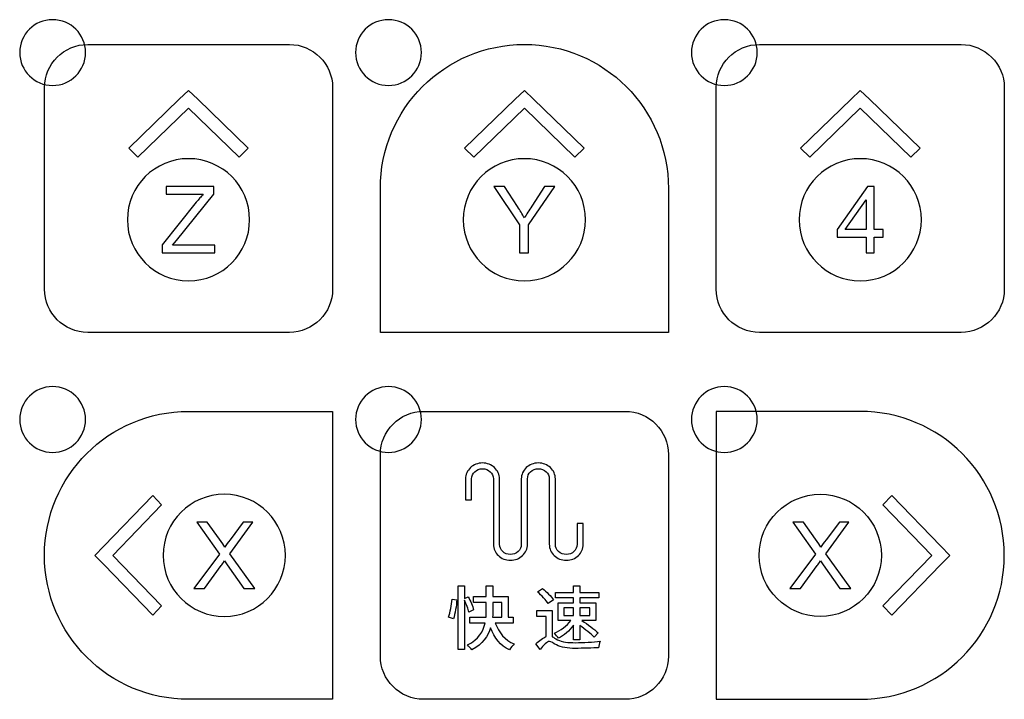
# Model space of a CAD drawing. Header units: millimetres. Extents: x 7143 to 9546, y -1575 to -869.
# Tile 12 of 94: x 7360 to 7420, y -1361 to -1320. Entities that reach past the tile are written whole.
import ezdxf

# ---------------------------------------------------------------- set-up
doc = ezdxf.new("R2010")
doc.units = ezdxf.units.MM
doc.header["$LTSCALE"] = 3

msp = doc.modelspace()

# ---------------------------------------------------------------- linework, layer by layer
at = {"linetype": 'Continuous', "lineweight": 30}
for points, knots in [([(7361.718, -1319.793), (7362.822, -1319.793), (7363.718, -1320.688), (7363.718, -1321.793), (7363.718, -1321.793), (7363.718, -1322.897), (7362.822, -1323.793), (7361.718, -1323.793), (7361.718, -1323.793), (7360.613, -1323.793), (7359.718, -1322.897), (7359.718, -1321.793), (7359.718, -1321.793), (7359.718, -1320.688), (7360.613, -1319.793), (7361.718, -1319.793)], [0, 0, 0, 0, 0.2, 0.2, 0.2, 0.2, 0.4, 0.4, 0.4, 0.4, 0.6, 0.6, 0.6, 0.6, 1, 1, 1, 1]), ([(7382.118, -1319.793), (7383.222, -1319.793), (7384.118, -1320.688), (7384.118, -1321.793), (7384.118, -1321.793), (7384.118, -1322.897), (7383.222, -1323.793), (7382.118, -1323.793), (7382.118, -1323.793), (7381.013, -1323.793), (7380.118, -1322.897), (7380.118, -1321.793), (7380.118, -1321.793), (7380.118, -1320.688), (7381.013, -1319.793), (7382.118, -1319.793)], [0, 0, 0, 0, 0.2, 0.2, 0.2, 0.2, 0.4, 0.4, 0.4, 0.4, 0.6, 0.6, 0.6, 0.6, 1, 1, 1, 1]), ([(7402.518, -1319.793), (7403.622, -1319.793), (7404.518, -1320.688), (7404.518, -1321.793), (7404.518, -1321.793), (7404.518, -1322.897), (7403.622, -1323.793), (7402.518, -1323.793), (7402.518, -1323.793), (7401.413, -1323.793), (7400.518, -1322.897), (7400.518, -1321.793), (7400.518, -1321.793), (7400.518, -1320.688), (7401.413, -1319.793), (7402.518, -1319.793)], [0, 0, 0, 0, 0.2, 0.2, 0.2, 0.2, 0.4, 0.4, 0.4, 0.4, 0.6, 0.6, 0.6, 0.6, 1, 1, 1, 1]), ([(7363.848, -1338.798), (7363.848, -1338.798), (7376.098, -1338.798), (7376.098, -1338.798), (7376.098, -1338.798), (7377.542, -1338.798), (7378.723, -1337.616), (7378.723, -1336.173), (7378.723, -1336.173), (7378.723, -1336.173), (7378.723, -1323.923), (7378.723, -1323.923), (7378.723, -1323.923), (7378.723, -1322.479), (7377.542, -1321.298), (7376.098, -1321.298), (7376.098, -1321.298), (7376.098, -1321.298), (7363.848, -1321.298), (7363.848, -1321.298), (7363.848, -1321.298), (7362.404, -1321.298), (7361.223, -1322.479), (7361.223, -1323.923), (7361.223, -1323.923), (7361.223, -1323.923), (7361.223, -1336.173), (7361.223, -1336.173), (7361.223, -1336.173), (7361.223, -1337.616), (7362.404, -1338.798), (7363.848, -1338.798)], [0, 0, 0, 0, 0.111111, 0.111111, 0.111111, 0.111111, 0.222222, 0.222222, 0.222222, 0.222222, 0.333333, 0.333333, 0.333333, 0.333333, 0.444444, 0.444444, 0.444444, 0.444444, 0.555556, 0.555556, 0.555556, 0.555556, 0.666667, 0.666667, 0.666667, 0.666667, 0.777778, 0.777778, 0.777778, 0.777778, 1, 1, 1, 1]), ([(7381.623, -1338.798), (7381.623, -1338.798), (7390.373, -1338.798), (7390.373, -1338.798), (7390.373, -1338.798), (7390.373, -1338.798), (7399.123, -1338.798), (7399.123, -1338.798), (7399.123, -1338.798), (7399.123, -1338.798), (7399.123, -1330.048), (7399.123, -1330.048), (7399.123, -1330.048), (7399.123, -1325.216), (7395.205, -1321.298), (7390.373, -1321.298), (7390.373, -1321.298), (7385.541, -1321.298), (7381.623, -1325.216), (7381.623, -1330.048), (7381.623, -1330.048), (7381.623, -1330.048), (7381.623, -1338.798), (7381.623, -1338.798)], [0, 0, 0, 0, 0.142857, 0.142857, 0.142857, 0.142857, 0.285714, 0.285714, 0.285714, 0.285714, 0.428571, 0.428571, 0.428571, 0.428571, 0.571429, 0.571429, 0.571429, 0.571429, 0.714286, 0.714286, 0.714286, 0.714286, 1, 1, 1, 1]), ([(7404.648, -1338.798), (7404.648, -1338.798), (7416.898, -1338.798), (7416.898, -1338.798), (7416.898, -1338.798), (7418.342, -1338.798), (7419.523, -1337.616), (7419.523, -1336.173), (7419.523, -1336.173), (7419.523, -1336.173), (7419.523, -1323.923), (7419.523, -1323.923), (7419.523, -1323.923), (7419.523, -1322.479), (7418.342, -1321.298), (7416.898, -1321.298), (7416.898, -1321.298), (7416.898, -1321.298), (7404.648, -1321.298), (7404.648, -1321.298), (7404.648, -1321.298), (7403.204, -1321.298), (7402.023, -1322.479), (7402.023, -1323.923), (7402.023, -1323.923), (7402.023, -1323.923), (7402.023, -1336.173), (7402.023, -1336.173), (7402.023, -1336.173), (7402.023, -1337.616), (7403.204, -1338.798), (7404.648, -1338.798)], [0, 0, 0, 0, 0.111111, 0.111111, 0.111111, 0.111111, 0.222222, 0.222222, 0.222222, 0.222222, 0.333333, 0.333333, 0.333333, 0.333333, 0.444444, 0.444444, 0.444444, 0.444444, 0.555556, 0.555556, 0.555556, 0.555556, 0.666667, 0.666667, 0.666667, 0.666667, 0.777778, 0.777778, 0.777778, 0.777778, 1, 1, 1, 1]), ([(7366.903, -1328.15), (7366.903, -1328.15), (7369.973, -1325.175), (7369.973, -1325.175), (7369.973, -1325.175), (7369.973, -1325.175), (7373.043, -1328.15), (7373.043, -1328.15), (7373.043, -1328.15), (7373.043, -1328.15), (7373.603, -1327.607), (7373.603, -1327.607), (7373.603, -1327.607), (7373.603, -1327.607), (7370.533, -1324.632), (7370.533, -1324.632), (7370.533, -1324.632), (7370.533, -1324.632), (7370.533, -1324.632), (7370.533, -1324.632), (7370.533, -1324.632), (7370.533, -1324.632), (7369.973, -1324.089), (7369.973, -1324.089), (7369.973, -1324.089), (7369.973, -1324.089), (7369.973, -1324.09), (7369.973, -1324.09), (7369.973, -1324.09), (7369.973, -1324.09), (7369.972, -1324.089), (7369.972, -1324.089), (7369.972, -1324.089), (7369.972, -1324.089), (7369.413, -1324.632), (7369.413, -1324.632), (7369.413, -1324.632), (7369.413, -1324.632), (7369.413, -1324.632), (7369.413, -1324.632), (7369.413, -1324.632), (7369.413, -1324.632), (7366.343, -1327.607), (7366.343, -1327.607), (7366.343, -1327.607), (7366.343, -1327.607), (7366.903, -1328.15), (7366.903, -1328.15)], [0, 0, 0, 0, 0.076923, 0.076923, 0.076923, 0.076923, 0.153846, 0.153846, 0.153846, 0.153846, 0.230769, 0.230769, 0.230769, 0.230769, 0.307692, 0.307692, 0.307692, 0.307692, 0.384615, 0.384615, 0.384615, 0.384615, 0.461538, 0.461538, 0.461538, 0.461538, 0.538462, 0.538462, 0.538462, 0.538462, 0.615385, 0.615385, 0.615385, 0.615385, 0.692308, 0.692308, 0.692308, 0.692308, 0.769231, 0.769231, 0.769231, 0.769231, 0.846154, 0.846154, 0.846154, 0.846154, 1, 1, 1, 1]), ([(7387.303, -1328.15), (7387.303, -1328.15), (7390.373, -1325.175), (7390.373, -1325.175), (7390.373, -1325.175), (7390.373, -1325.175), (7393.443, -1328.15), (7393.443, -1328.15), (7393.443, -1328.15), (7393.443, -1328.15), (7394.003, -1327.607), (7394.003, -1327.607), (7394.003, -1327.607), (7394.003, -1327.607), (7390.933, -1324.632), (7390.933, -1324.632), (7390.933, -1324.632), (7390.933, -1324.632), (7390.933, -1324.632), (7390.933, -1324.632), (7390.933, -1324.632), (7390.933, -1324.632), (7390.373, -1324.089), (7390.373, -1324.089), (7390.373, -1324.089), (7390.373, -1324.089), (7390.373, -1324.09), (7390.373, -1324.09), (7390.373, -1324.09), (7390.373, -1324.09), (7390.372, -1324.089), (7390.372, -1324.089), (7390.372, -1324.089), (7390.372, -1324.089), (7389.813, -1324.632), (7389.813, -1324.632), (7389.813, -1324.632), (7389.813, -1324.632), (7389.813, -1324.632), (7389.813, -1324.632), (7389.813, -1324.632), (7389.813, -1324.632), (7386.743, -1327.607), (7386.743, -1327.607), (7386.743, -1327.607), (7386.743, -1327.607), (7387.303, -1328.15), (7387.303, -1328.15)], [0, 0, 0, 0, 0.076923, 0.076923, 0.076923, 0.076923, 0.153846, 0.153846, 0.153846, 0.153846, 0.230769, 0.230769, 0.230769, 0.230769, 0.307692, 0.307692, 0.307692, 0.307692, 0.384615, 0.384615, 0.384615, 0.384615, 0.461538, 0.461538, 0.461538, 0.461538, 0.538462, 0.538462, 0.538462, 0.538462, 0.615385, 0.615385, 0.615385, 0.615385, 0.692308, 0.692308, 0.692308, 0.692308, 0.769231, 0.769231, 0.769231, 0.769231, 0.846154, 0.846154, 0.846154, 0.846154, 1, 1, 1, 1]), ([(7407.703, -1328.15), (7407.703, -1328.15), (7410.773, -1325.175), (7410.773, -1325.175), (7410.773, -1325.175), (7410.773, -1325.175), (7413.843, -1328.15), (7413.843, -1328.15), (7413.843, -1328.15), (7413.843, -1328.15), (7414.403, -1327.607), (7414.403, -1327.607), (7414.403, -1327.607), (7414.403, -1327.607), (7411.333, -1324.632), (7411.333, -1324.632), (7411.333, -1324.632), (7411.333, -1324.632), (7411.333, -1324.632), (7411.333, -1324.632), (7411.333, -1324.632), (7411.333, -1324.632), (7410.773, -1324.089), (7410.773, -1324.089), (7410.773, -1324.089), (7410.773, -1324.089), (7410.773, -1324.09), (7410.773, -1324.09), (7410.773, -1324.09), (7410.773, -1324.09), (7410.772, -1324.089), (7410.772, -1324.089), (7410.772, -1324.089), (7410.772, -1324.089), (7410.213, -1324.632), (7410.213, -1324.632), (7410.213, -1324.632), (7410.213, -1324.632), (7410.213, -1324.632), (7410.213, -1324.632), (7410.213, -1324.632), (7410.213, -1324.632), (7407.143, -1327.607), (7407.143, -1327.607), (7407.143, -1327.607), (7407.143, -1327.607), (7407.703, -1328.15), (7407.703, -1328.15)], [0, 0, 0, 0, 0.076923, 0.076923, 0.076923, 0.076923, 0.153846, 0.153846, 0.153846, 0.153846, 0.230769, 0.230769, 0.230769, 0.230769, 0.307692, 0.307692, 0.307692, 0.307692, 0.384615, 0.384615, 0.384615, 0.384615, 0.461538, 0.461538, 0.461538, 0.461538, 0.538462, 0.538462, 0.538462, 0.538462, 0.615385, 0.615385, 0.615385, 0.615385, 0.692308, 0.692308, 0.692308, 0.692308, 0.769231, 0.769231, 0.769231, 0.769231, 0.846154, 0.846154, 0.846154, 0.846154, 1, 1, 1, 1]), ([(7369.973, -1335.664), (7367.923, -1335.664), (7366.261, -1334.002), (7366.261, -1331.952), (7366.261, -1331.952), (7366.261, -1329.902), (7367.923, -1328.24), (7369.973, -1328.24), (7369.973, -1328.24), (7372.023, -1328.24), (7373.685, -1329.902), (7373.685, -1331.952), (7373.685, -1331.952), (7373.685, -1334.002), (7372.023, -1335.664), (7369.973, -1335.664)], [0, 0, 0, 0, 0.2, 0.2, 0.2, 0.2, 0.4, 0.4, 0.4, 0.4, 0.6, 0.6, 0.6, 0.6, 1, 1, 1, 1]), ([(7390.373, -1335.664), (7388.323, -1335.664), (7386.661, -1334.002), (7386.661, -1331.952), (7386.661, -1331.952), (7386.661, -1329.902), (7388.323, -1328.24), (7390.373, -1328.24), (7390.373, -1328.24), (7392.423, -1328.24), (7394.085, -1329.902), (7394.085, -1331.952), (7394.085, -1331.952), (7394.085, -1334.002), (7392.423, -1335.664), (7390.373, -1335.664)], [0, 0, 0, 0, 0.2, 0.2, 0.2, 0.2, 0.4, 0.4, 0.4, 0.4, 0.6, 0.6, 0.6, 0.6, 1, 1, 1, 1]), ([(7410.773, -1335.664), (7408.723, -1335.664), (7407.061, -1334.002), (7407.061, -1331.952), (7407.061, -1331.952), (7407.061, -1329.902), (7408.723, -1328.24), (7410.773, -1328.24), (7410.773, -1328.24), (7412.823, -1328.24), (7414.485, -1329.902), (7414.485, -1331.952), (7414.485, -1331.952), (7414.485, -1334.002), (7412.823, -1335.664), (7410.773, -1335.664)], [0, 0, 0, 0, 0.2, 0.2, 0.2, 0.2, 0.4, 0.4, 0.4, 0.4, 0.6, 0.6, 0.6, 0.6, 1, 1, 1, 1]), ([(7368.376, -1333.972), (7368.376, -1333.972), (7368.376, -1333.479), (7368.376, -1333.479), (7368.376, -1333.479), (7368.376, -1333.479), (7370.445, -1330.888), (7370.445, -1330.888), (7370.445, -1330.888), (7370.594, -1330.705), (7370.733, -1330.544), (7370.866, -1330.405), (7370.866, -1330.405), (7370.866, -1330.405), (7368.613, -1330.405), (7368.613, -1330.405), (7368.613, -1330.405), (7368.613, -1330.405), (7368.613, -1329.931), (7368.613, -1329.931), (7368.613, -1329.931), (7368.613, -1329.931), (7371.503, -1329.931), (7371.503, -1329.931), (7371.503, -1329.931), (7371.503, -1329.931), (7371.503, -1330.405), (7371.503, -1330.405), (7371.503, -1330.405), (7371.503, -1330.405), (7369.233, -1333.209), (7369.233, -1333.209), (7369.233, -1333.209), (7369.233, -1333.209), (7368.99, -1333.498), (7368.99, -1333.498), (7368.99, -1333.498), (7368.99, -1333.498), (7371.57, -1333.498), (7371.57, -1333.498), (7371.57, -1333.498), (7371.57, -1333.498), (7371.57, -1333.972), (7371.57, -1333.972), (7371.57, -1333.972), (7371.57, -1333.972), (7368.376, -1333.972), (7368.376, -1333.972)], [0, 0, 0, 0, 0.076923, 0.076923, 0.076923, 0.076923, 0.153846, 0.153846, 0.153846, 0.153846, 0.230769, 0.230769, 0.230769, 0.230769, 0.307692, 0.307692, 0.307692, 0.307692, 0.384615, 0.384615, 0.384615, 0.384615, 0.461538, 0.461538, 0.461538, 0.461538, 0.538462, 0.538462, 0.538462, 0.538462, 0.615385, 0.615385, 0.615385, 0.615385, 0.692308, 0.692308, 0.692308, 0.692308, 0.769231, 0.769231, 0.769231, 0.769231, 0.846154, 0.846154, 0.846154, 0.846154, 1, 1, 1, 1]), ([(7390.076, -1333.972), (7390.076, -1333.972), (7390.076, -1332.26), (7390.076, -1332.26), (7390.076, -1332.26), (7390.076, -1332.26), (7388.519, -1329.931), (7388.519, -1329.931), (7388.519, -1329.931), (7388.519, -1329.931), (7389.162, -1329.931), (7389.162, -1329.931), (7389.162, -1329.931), (7389.162, -1329.931), (7389.961, -1331.154), (7389.961, -1331.154), (7389.961, -1331.154), (7390.109, -1331.381), (7390.248, -1331.607), (7390.374, -1331.834), (7390.374, -1331.834), (7390.497, -1331.622), (7390.647, -1331.385), (7390.821, -1331.122), (7390.821, -1331.122), (7390.821, -1331.122), (7391.603, -1329.931), (7391.603, -1329.931), (7391.603, -1329.931), (7391.603, -1329.931), (7392.227, -1329.931), (7392.227, -1329.931), (7392.227, -1329.931), (7392.227, -1329.931), (7390.613, -1332.26), (7390.613, -1332.26), (7390.613, -1332.26), (7390.613, -1332.26), (7390.613, -1333.972), (7390.613, -1333.972), (7390.613, -1333.972), (7390.613, -1333.972), (7390.076, -1333.972), (7390.076, -1333.972)], [0, 0, 0, 0, 0.083333, 0.083333, 0.083333, 0.083333, 0.166667, 0.166667, 0.166667, 0.166667, 0.25, 0.25, 0.25, 0.25, 0.333333, 0.333333, 0.333333, 0.333333, 0.416667, 0.416667, 0.416667, 0.416667, 0.5, 0.5, 0.5, 0.5, 0.583333, 0.583333, 0.583333, 0.583333, 0.666667, 0.666667, 0.666667, 0.666667, 0.75, 0.75, 0.75, 0.75, 0.833333, 0.833333, 0.833333, 0.833333, 1, 1, 1, 1]), ([(7411.128, -1333.972), (7411.128, -1333.972), (7411.128, -1333.007), (7411.128, -1333.007), (7411.128, -1333.007), (7411.128, -1333.007), (7409.373, -1333.007), (7409.373, -1333.007), (7409.373, -1333.007), (7409.373, -1333.007), (7409.373, -1332.55), (7409.373, -1332.55), (7409.373, -1332.55), (7409.373, -1332.55), (7411.219, -1329.931), (7411.219, -1329.931), (7411.219, -1329.931), (7411.219, -1329.931), (7411.625, -1329.931), (7411.625, -1329.931), (7411.625, -1329.931), (7411.625, -1329.931), (7411.625, -1332.55), (7411.625, -1332.55), (7411.625, -1332.55), (7411.625, -1332.55), (7412.173, -1332.55), (7412.173, -1332.55), (7412.173, -1332.55), (7412.173, -1332.55), (7412.173, -1333.007), (7412.173, -1333.007), (7412.173, -1333.007), (7412.173, -1333.007), (7411.625, -1333.007), (7411.625, -1333.007), (7411.625, -1333.007), (7411.625, -1333.007), (7411.625, -1333.972), (7411.625, -1333.972), (7411.625, -1333.972), (7411.625, -1333.972), (7411.128, -1333.972), (7411.128, -1333.972)], [0, 0, 0, 0, 0.083333, 0.083333, 0.083333, 0.083333, 0.166667, 0.166667, 0.166667, 0.166667, 0.25, 0.25, 0.25, 0.25, 0.333333, 0.333333, 0.333333, 0.333333, 0.416667, 0.416667, 0.416667, 0.416667, 0.5, 0.5, 0.5, 0.5, 0.583333, 0.583333, 0.583333, 0.583333, 0.666667, 0.666667, 0.666667, 0.666667, 0.75, 0.75, 0.75, 0.75, 0.833333, 0.833333, 0.833333, 0.833333, 1, 1, 1, 1]), ([(7411.128, -1332.55), (7411.128, -1332.55), (7411.128, -1330.732), (7411.128, -1330.732), (7411.128, -1330.732), (7411.128, -1330.732), (7409.861, -1332.55), (7409.861, -1332.55), (7409.861, -1332.55), (7409.861, -1332.55), (7411.128, -1332.55), (7411.128, -1332.55)], [0, 0, 0, 0, 0.25, 0.25, 0.25, 0.25, 0.5, 0.5, 0.5, 0.5, 1, 1, 1, 1]), ([(7361.718, -1342.093), (7362.822, -1342.093), (7363.718, -1342.988), (7363.718, -1344.093), (7363.718, -1344.093), (7363.718, -1345.197), (7362.822, -1346.093), (7361.718, -1346.093), (7361.718, -1346.093), (7360.613, -1346.093), (7359.718, -1345.197), (7359.718, -1344.093), (7359.718, -1344.093), (7359.718, -1342.988), (7360.613, -1342.093), (7361.718, -1342.093)], [0, 0, 0, 0, 0.2, 0.2, 0.2, 0.2, 0.4, 0.4, 0.4, 0.4, 0.6, 0.6, 0.6, 0.6, 1, 1, 1, 1]), ([(7382.118, -1342.093), (7383.222, -1342.093), (7384.118, -1342.988), (7384.118, -1344.093), (7384.118, -1344.093), (7384.118, -1345.197), (7383.222, -1346.093), (7382.118, -1346.093), (7382.118, -1346.093), (7381.013, -1346.093), (7380.118, -1345.197), (7380.118, -1344.093), (7380.118, -1344.093), (7380.118, -1342.988), (7381.013, -1342.093), (7382.118, -1342.093)], [0, 0, 0, 0, 0.2, 0.2, 0.2, 0.2, 0.4, 0.4, 0.4, 0.4, 0.6, 0.6, 0.6, 0.6, 1, 1, 1, 1]), ([(7402.518, -1342.093), (7403.622, -1342.093), (7404.518, -1342.988), (7404.518, -1344.093), (7404.518, -1344.093), (7404.518, -1345.197), (7403.622, -1346.093), (7402.518, -1346.093), (7402.518, -1346.093), (7401.413, -1346.093), (7400.518, -1345.197), (7400.518, -1344.093), (7400.518, -1344.093), (7400.518, -1342.988), (7401.413, -1342.093), (7402.518, -1342.093)], [0, 0, 0, 0, 0.2, 0.2, 0.2, 0.2, 0.4, 0.4, 0.4, 0.4, 0.6, 0.6, 0.6, 0.6, 1, 1, 1, 1]), ([(7378.723, -1361.098), (7378.723, -1361.098), (7378.723, -1352.348), (7378.723, -1352.348), (7378.723, -1352.348), (7378.723, -1352.348), (7378.723, -1343.598), (7378.723, -1343.598), (7378.723, -1343.598), (7378.723, -1343.598), (7369.973, -1343.598), (7369.973, -1343.598), (7369.973, -1343.598), (7365.141, -1343.598), (7361.223, -1347.516), (7361.223, -1352.348), (7361.223, -1352.348), (7361.223, -1357.179), (7365.141, -1361.098), (7369.973, -1361.098), (7369.973, -1361.098), (7369.973, -1361.098), (7378.723, -1361.098), (7378.723, -1361.098)], [0, 0, 0, 0, 0.142857, 0.142857, 0.142857, 0.142857, 0.285714, 0.285714, 0.285714, 0.285714, 0.428571, 0.428571, 0.428571, 0.428571, 0.571429, 0.571429, 0.571429, 0.571429, 0.714286, 0.714286, 0.714286, 0.714286, 1, 1, 1, 1]), ([(7384.248, -1361.098), (7384.248, -1361.098), (7396.498, -1361.098), (7396.498, -1361.098), (7396.498, -1361.098), (7397.942, -1361.098), (7399.123, -1359.916), (7399.123, -1358.473), (7399.123, -1358.473), (7399.123, -1358.473), (7399.123, -1346.223), (7399.123, -1346.223), (7399.123, -1346.223), (7399.123, -1344.779), (7397.942, -1343.598), (7396.498, -1343.598), (7396.498, -1343.598), (7396.498, -1343.598), (7384.248, -1343.598), (7384.248, -1343.598), (7384.248, -1343.598), (7382.804, -1343.598), (7381.623, -1344.779), (7381.623, -1346.223), (7381.623, -1346.223), (7381.623, -1346.223), (7381.623, -1358.473), (7381.623, -1358.473), (7381.623, -1358.473), (7381.623, -1359.916), (7382.804, -1361.098), (7384.248, -1361.098)], [0, 0, 0, 0, 0.111111, 0.111111, 0.111111, 0.111111, 0.222222, 0.222222, 0.222222, 0.222222, 0.333333, 0.333333, 0.333333, 0.333333, 0.444444, 0.444444, 0.444444, 0.444444, 0.555556, 0.555556, 0.555556, 0.555556, 0.666667, 0.666667, 0.666667, 0.666667, 0.777778, 0.777778, 0.777778, 0.777778, 1, 1, 1, 1]), ([(7402.023, -1361.098), (7402.023, -1361.098), (7402.023, -1352.348), (7402.023, -1352.348), (7402.023, -1352.348), (7402.023, -1352.348), (7402.023, -1343.598), (7402.023, -1343.598), (7402.023, -1343.598), (7402.023, -1343.598), (7410.773, -1343.598), (7410.773, -1343.598), (7410.773, -1343.598), (7415.605, -1343.598), (7419.523, -1347.516), (7419.523, -1352.348), (7419.523, -1352.348), (7419.523, -1357.179), (7415.605, -1361.098), (7410.773, -1361.098), (7410.773, -1361.098), (7410.773, -1361.098), (7402.023, -1361.098), (7402.023, -1361.098)], [0, 0, 0, 0, 0.142857, 0.142857, 0.142857, 0.142857, 0.285714, 0.285714, 0.285714, 0.285714, 0.428571, 0.428571, 0.428571, 0.428571, 0.571429, 0.571429, 0.571429, 0.571429, 0.714286, 0.714286, 0.714286, 0.714286, 1, 1, 1, 1]), ([(7386.793, -1347.704), (7386.793, -1347.436), (7386.909, -1347.194), (7387.096, -1347.018), (7387.096, -1347.018), (7387.283, -1346.843), (7387.542, -1346.734), (7387.828, -1346.734), (7387.828, -1346.734), (7388.113, -1346.734), (7388.372, -1346.843), (7388.559, -1347.018), (7388.559, -1347.018), (7388.559, -1347.018), (7388.56, -1347.018), (7388.56, -1347.018), (7388.56, -1347.018), (7388.747, -1347.194), (7388.863, -1347.436), (7388.863, -1347.704), (7388.863, -1347.704), (7388.863, -1347.704), (7388.863, -1347.704), (7388.863, -1347.704), (7388.863, -1347.704), (7388.863, -1347.704), (7388.863, -1351.678), (7388.863, -1351.678), (7388.863, -1351.678), (7388.863, -1351.849), (7388.937, -1352.004), (7389.057, -1352.116), (7389.057, -1352.116), (7389.176, -1352.228), (7389.342, -1352.298), (7389.525, -1352.298), (7389.525, -1352.298), (7389.707, -1352.298), (7389.873, -1352.228), (7389.992, -1352.116), (7389.992, -1352.116), (7390.112, -1352.004), (7390.186, -1351.849), (7390.186, -1351.678), (7390.186, -1351.678), (7390.186, -1351.678), (7390.186, -1347.704), (7390.186, -1347.704), (7390.186, -1347.704), (7390.186, -1347.436), (7390.302, -1347.194), (7390.489, -1347.018), (7390.489, -1347.018), (7390.677, -1346.843), (7390.935, -1346.734), (7391.221, -1346.734), (7391.221, -1346.734), (7391.506, -1346.734), (7391.765, -1346.843), (7391.952, -1347.018), (7391.952, -1347.018), (7391.952, -1347.018), (7391.953, -1347.018), (7391.953, -1347.018), (7391.953, -1347.018), (7392.14, -1347.194), (7392.256, -1347.436), (7392.256, -1347.704), (7392.256, -1347.704), (7392.256, -1347.704), (7392.256, -1351.678), (7392.256, -1351.678), (7392.256, -1351.678), (7392.256, -1351.849), (7392.33, -1352.004), (7392.45, -1352.116), (7392.45, -1352.116), (7392.57, -1352.228), (7392.735, -1352.298), (7392.918, -1352.298), (7392.918, -1352.298), (7393.1, -1352.298), (7393.266, -1352.228), (7393.386, -1352.116), (7393.386, -1352.116), (7393.505, -1352.004), (7393.579, -1351.849), (7393.579, -1351.678), (7393.579, -1351.678), (7393.579, -1351.678), (7393.579, -1350.406), (7393.579, -1350.406), (7393.579, -1350.406), (7393.579, -1350.406), (7393.953, -1350.406), (7393.953, -1350.406), (7393.953, -1350.406), (7393.953, -1350.406), (7393.953, -1351.678), (7393.953, -1351.678), (7393.953, -1351.678), (7393.953, -1351.946), (7393.837, -1352.188), (7393.65, -1352.364), (7393.65, -1352.364), (7393.462, -1352.539), (7393.204, -1352.648), (7392.918, -1352.648), (7392.918, -1352.648), (7392.632, -1352.648), (7392.373, -1352.539), (7392.186, -1352.364), (7392.186, -1352.364), (7391.999, -1352.188), (7391.883, -1351.946), (7391.883, -1351.678), (7391.883, -1351.678), (7391.883, -1351.678), (7391.883, -1347.704), (7391.883, -1347.704), (7391.883, -1347.704), (7391.883, -1347.533), (7391.809, -1347.378), (7391.689, -1347.265), (7391.689, -1347.265), (7391.689, -1347.265), (7391.689, -1347.265), (7391.689, -1347.265), (7391.689, -1347.265), (7391.57, -1347.153), (7391.404, -1347.084), (7391.221, -1347.084), (7391.221, -1347.084), (7391.039, -1347.084), (7390.873, -1347.153), (7390.753, -1347.265), (7390.753, -1347.265), (7390.634, -1347.378), (7390.559, -1347.533), (7390.559, -1347.704), (7390.559, -1347.704), (7390.559, -1347.704), (7390.559, -1351.678), (7390.559, -1351.678), (7390.559, -1351.678), (7390.559, -1351.946), (7390.443, -1352.188), (7390.256, -1352.364), (7390.256, -1352.364), (7390.069, -1352.539), (7389.81, -1352.648), (7389.525, -1352.648), (7389.525, -1352.648), (7389.239, -1352.648), (7388.98, -1352.539), (7388.793, -1352.364), (7388.793, -1352.364), (7388.606, -1352.188), (7388.49, -1351.946), (7388.49, -1351.678), (7388.49, -1351.678), (7388.49, -1351.678), (7388.49, -1347.704), (7388.49, -1347.704), (7388.49, -1347.704), (7388.49, -1347.704), (7388.49, -1347.704), (7388.49, -1347.704), (7388.49, -1347.704), (7388.49, -1347.533), (7388.415, -1347.378), (7388.296, -1347.265), (7388.296, -1347.265), (7388.296, -1347.265), (7388.296, -1347.265), (7388.296, -1347.265), (7388.296, -1347.265), (7388.177, -1347.153), (7388.011, -1347.084), (7387.828, -1347.084), (7387.828, -1347.084), (7387.645, -1347.084), (7387.48, -1347.153), (7387.36, -1347.265), (7387.36, -1347.265), (7387.24, -1347.378), (7387.166, -1347.533), (7387.166, -1347.704), (7387.166, -1347.704), (7387.166, -1347.704), (7387.166, -1348.976), (7387.166, -1348.976), (7387.166, -1348.976), (7387.166, -1348.976), (7386.793, -1348.976), (7386.793, -1348.976), (7386.793, -1348.976), (7386.793, -1348.976), (7386.793, -1347.704), (7386.793, -1347.704)], [0, 0, 0, 0, 0.019608, 0.019608, 0.019608, 0.019608, 0.039216, 0.039216, 0.039216, 0.039216, 0.058824, 0.058824, 0.058824, 0.058824, 0.078431, 0.078431, 0.078431, 0.078431, 0.098039, 0.098039, 0.098039, 0.098039, 0.117647, 0.117647, 0.117647, 0.117647, 0.137255, 0.137255, 0.137255, 0.137255, 0.156863, 0.156863, 0.156863, 0.156863, 0.176471, 0.176471, 0.176471, 0.176471, 0.196078, 0.196078, 0.196078, 0.196078, 0.215686, 0.215686, 0.215686, 0.215686, 0.235294, 0.235294, 0.235294, 0.235294, 0.254902, 0.254902, 0.254902, 0.254902, 0.27451, 0.27451, 0.27451, 0.27451, 0.294118, 0.294118, 0.294118, 0.294118, 0.313725, 0.313725, 0.313725, 0.313726, 0.333333, 0.333333, 0.333333, 0.333333, 0.352941, 0.352941, 0.352941, 0.352941, 0.372549, 0.372549, 0.372549, 0.372549, 0.392157, 0.392157, 0.392157, 0.392157, 0.411765, 0.411765, 0.411765, 0.411765, 0.431373, 0.431373, 0.431373, 0.431373, 0.45098, 0.45098, 0.45098, 0.45098, 0.470588, 0.470588, 0.470588, 0.470588, 0.490196, 0.490196, 0.490196, 0.490196, 0.509804, 0.509804, 0.509804, 0.509804, 0.529412, 0.529412, 0.529412, 0.529412, 0.54902, 0.54902, 0.54902, 0.54902, 0.568627, 0.568627, 0.568627, 0.568627, 0.588235, 0.588235, 0.588235, 0.588235, 0.607843, 0.607843, 0.607843, 0.607843, 0.627451, 0.627451, 0.627451, 0.627451, 0.647059, 0.647059, 0.647059, 0.647059, 0.666667, 0.666667, 0.666667, 0.666667, 0.686275, 0.686275, 0.686275, 0.686275, 0.705882, 0.705882, 0.705882, 0.705882, 0.72549, 0.72549, 0.72549, 0.72549, 0.745098, 0.745098, 0.745098, 0.745098, 0.764706, 0.764706, 0.764706, 0.764706, 0.784314, 0.784314, 0.784314, 0.784314, 0.803922, 0.803922, 0.803922, 0.803922, 0.823529, 0.823529, 0.823529, 0.823529, 0.843137, 0.843137, 0.843137, 0.843137, 0.862745, 0.862745, 0.862745, 0.862745, 0.882353, 0.882353, 0.882353, 0.882353, 0.901961, 0.901961, 0.901961, 0.901961, 0.921569, 0.921569, 0.921569, 0.921569, 0.941176, 0.941176, 0.941176, 0.941176, 0.960784, 0.960784, 0.960784, 0.960784, 1, 1, 1, 1]), ([(7368.341, -1355.418), (7368.341, -1355.418), (7365.366, -1352.348), (7365.366, -1352.348), (7365.366, -1352.348), (7365.366, -1352.348), (7368.341, -1349.277), (7368.341, -1349.277), (7368.341, -1349.277), (7368.341, -1349.277), (7367.799, -1348.718), (7367.799, -1348.718), (7367.799, -1348.718), (7367.799, -1348.718), (7364.824, -1351.788), (7364.824, -1351.788), (7364.824, -1351.788), (7364.824, -1351.788), (7364.823, -1351.787), (7364.823, -1351.787), (7364.823, -1351.787), (7364.823, -1351.787), (7364.281, -1352.347), (7364.281, -1352.347), (7364.281, -1352.347), (7364.281, -1352.347), (7364.281, -1352.348), (7364.281, -1352.348), (7364.281, -1352.348), (7364.281, -1352.348), (7364.281, -1352.348), (7364.281, -1352.348), (7364.281, -1352.348), (7364.281, -1352.348), (7364.823, -1352.908), (7364.823, -1352.908), (7364.823, -1352.908), (7364.823, -1352.908), (7364.824, -1352.908), (7364.824, -1352.908), (7364.824, -1352.908), (7364.824, -1352.908), (7367.799, -1355.978), (7367.799, -1355.978), (7367.799, -1355.978), (7367.799, -1355.978), (7368.341, -1355.418), (7368.341, -1355.418)], [0, 0, 0, 0, 0.076923, 0.076923, 0.076923, 0.076923, 0.153846, 0.153846, 0.153846, 0.153846, 0.230769, 0.230769, 0.230769, 0.230769, 0.307692, 0.307692, 0.307692, 0.307692, 0.384615, 0.384615, 0.384615, 0.384615, 0.461538, 0.461538, 0.461538, 0.461538, 0.538462, 0.538462, 0.538462, 0.538462, 0.615385, 0.615385, 0.615385, 0.615385, 0.692308, 0.692308, 0.692308, 0.692308, 0.769231, 0.769231, 0.769231, 0.769231, 0.846154, 0.846154, 0.846154, 0.846154, 1, 1, 1, 1]), ([(7375.855, -1352.347), (7375.855, -1354.397), (7374.193, -1356.06), (7372.143, -1356.06), (7372.143, -1356.06), (7370.093, -1356.06), (7368.431, -1354.397), (7368.431, -1352.347), (7368.431, -1352.347), (7368.431, -1350.298), (7370.093, -1348.635), (7372.143, -1348.635), (7372.143, -1348.635), (7374.193, -1348.635), (7375.855, -1350.298), (7375.855, -1352.347)], [0, 0, 0, 0, 0.2, 0.2, 0.2, 0.2, 0.4, 0.4, 0.4, 0.4, 0.6, 0.6, 0.6, 0.6, 1, 1, 1, 1]), ([(7404.633, -1352.347), (7404.633, -1354.397), (7406.295, -1356.06), (7408.345, -1356.06), (7408.345, -1356.06), (7410.395, -1356.06), (7412.057, -1354.397), (7412.057, -1352.347), (7412.057, -1352.347), (7412.057, -1350.298), (7410.395, -1348.635), (7408.345, -1348.635), (7408.345, -1348.635), (7406.295, -1348.635), (7404.633, -1350.298), (7404.633, -1352.347)], [0, 0, 0, 0, 0.2, 0.2, 0.2, 0.2, 0.4, 0.4, 0.4, 0.4, 0.6, 0.6, 0.6, 0.6, 1, 1, 1, 1]), ([(7412.147, -1355.418), (7412.147, -1355.418), (7415.122, -1352.348), (7415.122, -1352.348), (7415.122, -1352.348), (7415.122, -1352.348), (7412.147, -1349.277), (7412.147, -1349.277), (7412.147, -1349.277), (7412.147, -1349.277), (7412.69, -1348.718), (7412.69, -1348.718), (7412.69, -1348.718), (7412.69, -1348.718), (7415.664, -1351.788), (7415.664, -1351.788), (7415.664, -1351.788), (7415.664, -1351.788), (7415.665, -1351.787), (7415.665, -1351.787), (7415.665, -1351.787), (7415.665, -1351.787), (7416.207, -1352.347), (7416.207, -1352.347), (7416.207, -1352.347), (7416.207, -1352.347), (7416.207, -1352.348), (7416.207, -1352.348), (7416.207, -1352.348), (7416.207, -1352.348), (7416.207, -1352.348), (7416.207, -1352.348), (7416.207, -1352.348), (7416.207, -1352.348), (7415.665, -1352.908), (7415.665, -1352.908), (7415.665, -1352.908), (7415.665, -1352.908), (7415.664, -1352.908), (7415.664, -1352.908), (7415.664, -1352.908), (7415.664, -1352.908), (7412.69, -1355.978), (7412.69, -1355.978), (7412.69, -1355.978), (7412.69, -1355.978), (7412.147, -1355.418), (7412.147, -1355.418)], [0, 0, 0, 0, 0.076923, 0.076923, 0.076923, 0.076923, 0.153846, 0.153846, 0.153846, 0.153846, 0.230769, 0.230769, 0.230769, 0.230769, 0.307692, 0.307692, 0.307692, 0.307692, 0.384615, 0.384615, 0.384615, 0.384615, 0.461538, 0.461538, 0.461538, 0.461538, 0.538462, 0.538462, 0.538462, 0.538462, 0.615385, 0.615385, 0.615385, 0.615385, 0.692308, 0.692308, 0.692308, 0.692308, 0.769231, 0.769231, 0.769231, 0.769231, 0.846154, 0.846154, 0.846154, 0.846154, 1, 1, 1, 1]), ([(7370.292, -1354.368), (7370.292, -1354.368), (7371.853, -1352.271), (7371.853, -1352.271), (7371.853, -1352.271), (7371.853, -1352.271), (7370.478, -1350.327), (7370.478, -1350.327), (7370.478, -1350.327), (7370.478, -1350.327), (7371.115, -1350.327), (7371.115, -1350.327), (7371.115, -1350.327), (7371.115, -1350.327), (7371.852, -1351.361), (7371.852, -1351.361), (7371.852, -1351.361), (7372.005, -1351.575), (7372.111, -1351.739), (7372.172, -1351.853), (7372.172, -1351.853), (7372.264, -1351.712), (7372.371, -1351.561), (7372.494, -1351.402), (7372.494, -1351.402), (7372.494, -1351.402), (7373.301, -1350.327), (7373.301, -1350.327), (7373.301, -1350.327), (7373.301, -1350.327), (7373.887, -1350.327), (7373.887, -1350.327), (7373.887, -1350.327), (7373.887, -1350.327), (7372.484, -1352.248), (7372.484, -1352.248), (7372.484, -1352.248), (7372.484, -1352.248), (7373.995, -1354.368), (7373.995, -1354.368), (7373.995, -1354.368), (7373.995, -1354.368), (7373.338, -1354.368), (7373.338, -1354.368), (7373.338, -1354.368), (7373.338, -1354.368), (7372.318, -1352.927), (7372.318, -1352.927), (7372.318, -1352.927), (7372.26, -1352.845), (7372.204, -1352.763), (7372.153, -1352.683), (7372.153, -1352.683), (7372.062, -1352.818), (7371.998, -1352.913), (7371.959, -1352.967), (7371.959, -1352.967), (7371.959, -1352.967), (7370.934, -1354.368), (7370.934, -1354.368), (7370.934, -1354.368), (7370.934, -1354.368), (7370.292, -1354.368), (7370.292, -1354.368)], [0, 0, 0, 0, 0.058824, 0.058824, 0.058824, 0.058824, 0.117647, 0.117647, 0.117647, 0.117647, 0.176471, 0.176471, 0.176471, 0.176471, 0.235294, 0.235294, 0.235294, 0.235294, 0.294118, 0.294118, 0.294118, 0.294118, 0.352941, 0.352941, 0.352941, 0.352941, 0.411765, 0.411765, 0.411765, 0.411765, 0.470588, 0.470588, 0.470588, 0.470588, 0.529412, 0.529412, 0.529412, 0.529412, 0.588235, 0.588235, 0.588235, 0.588235, 0.647059, 0.647059, 0.647059, 0.647059, 0.705882, 0.705882, 0.705882, 0.705882, 0.764706, 0.764706, 0.764706, 0.764706, 0.823529, 0.823529, 0.823529, 0.823529, 0.882353, 0.882353, 0.882353, 0.882353, 1, 1, 1, 1]), ([(7406.494, -1354.368), (7406.494, -1354.368), (7408.055, -1352.271), (7408.055, -1352.271), (7408.055, -1352.271), (7408.055, -1352.271), (7406.68, -1350.327), (7406.68, -1350.327), (7406.68, -1350.327), (7406.68, -1350.327), (7407.317, -1350.327), (7407.317, -1350.327), (7407.317, -1350.327), (7407.317, -1350.327), (7408.053, -1351.361), (7408.053, -1351.361), (7408.053, -1351.361), (7408.207, -1351.575), (7408.313, -1351.739), (7408.374, -1351.853), (7408.374, -1351.853), (7408.465, -1351.712), (7408.573, -1351.561), (7408.696, -1351.402), (7408.696, -1351.402), (7408.696, -1351.402), (7409.503, -1350.327), (7409.503, -1350.327), (7409.503, -1350.327), (7409.503, -1350.327), (7410.089, -1350.327), (7410.089, -1350.327), (7410.089, -1350.327), (7410.089, -1350.327), (7408.686, -1352.248), (7408.686, -1352.248), (7408.686, -1352.248), (7408.686, -1352.248), (7410.196, -1354.368), (7410.196, -1354.368), (7410.196, -1354.368), (7410.196, -1354.368), (7409.54, -1354.368), (7409.54, -1354.368), (7409.54, -1354.368), (7409.54, -1354.368), (7408.52, -1352.927), (7408.52, -1352.927), (7408.52, -1352.927), (7408.462, -1352.845), (7408.406, -1352.763), (7408.354, -1352.683), (7408.354, -1352.683), (7408.264, -1352.818), (7408.2, -1352.913), (7408.161, -1352.967), (7408.161, -1352.967), (7408.161, -1352.967), (7407.136, -1354.368), (7407.136, -1354.368), (7407.136, -1354.368), (7407.136, -1354.368), (7406.494, -1354.368), (7406.494, -1354.368)], [0, 0, 0, 0, 0.058824, 0.058824, 0.058824, 0.058824, 0.117647, 0.117647, 0.117647, 0.117647, 0.176471, 0.176471, 0.176471, 0.176471, 0.235294, 0.235294, 0.235294, 0.235294, 0.294118, 0.294118, 0.294118, 0.294118, 0.352941, 0.352941, 0.352941, 0.352941, 0.411765, 0.411765, 0.411765, 0.411765, 0.470588, 0.470588, 0.470588, 0.470588, 0.529412, 0.529412, 0.529412, 0.529412, 0.588235, 0.588235, 0.588235, 0.588235, 0.647059, 0.647059, 0.647059, 0.647059, 0.705882, 0.705882, 0.705882, 0.705882, 0.764706, 0.764706, 0.764706, 0.764706, 0.823529, 0.823529, 0.823529, 0.823529, 0.882353, 0.882353, 0.882353, 0.882353, 1, 1, 1, 1]), ([(7387.289, -1355.657), (7387.243, -1355.453), (7387.099, -1355.123), (7386.968, -1354.878), (7386.968, -1354.878), (7386.968, -1354.878), (7386.735, -1354.975), (7386.735, -1354.975), (7386.735, -1354.975), (7386.735, -1354.975), (7386.735, -1354.196), (7386.735, -1354.196), (7386.735, -1354.196), (7386.735, -1354.196), (7386.35, -1354.196), (7386.35, -1354.196), (7386.35, -1354.196), (7386.35, -1354.196), (7386.35, -1358.078), (7386.35, -1358.078), (7386.35, -1358.078), (7386.35, -1358.078), (7386.735, -1358.078), (7386.735, -1358.078), (7386.735, -1358.078), (7386.735, -1358.078), (7386.735, -1355.081), (7386.735, -1355.081), (7386.735, -1355.081), (7386.849, -1355.322), (7386.959, -1355.61), (7387.001, -1355.796), (7387.001, -1355.796), (7387.001, -1355.796), (7387.289, -1355.657), (7387.289, -1355.657)], [0, 0, 0, 0, 0.1, 0.1, 0.1, 0.1, 0.2, 0.2, 0.2, 0.2, 0.3, 0.3, 0.3, 0.3, 0.4, 0.4, 0.4, 0.4, 0.5, 0.5, 0.5, 0.5, 0.6, 0.6, 0.6, 0.6, 0.7, 0.7, 0.7, 0.7, 0.8, 0.8, 0.8, 0.8, 1, 1, 1, 1]), ([(7389.698, -1356.469), (7389.698, -1356.469), (7389.698, -1356.097), (7389.698, -1356.097), (7389.698, -1356.097), (7389.698, -1356.097), (7389.381, -1356.097), (7389.381, -1356.097), (7389.381, -1356.097), (7389.381, -1356.097), (7389.381, -1354.852), (7389.381, -1354.852), (7389.381, -1354.852), (7389.381, -1354.852), (7388.458, -1354.852), (7388.458, -1354.852), (7388.458, -1354.852), (7388.458, -1354.852), (7388.458, -1354.196), (7388.458, -1354.196), (7388.458, -1354.196), (7388.458, -1354.196), (7388.06, -1354.196), (7388.06, -1354.196), (7388.06, -1354.196), (7388.06, -1354.196), (7388.06, -1354.852), (7388.06, -1354.852), (7388.06, -1354.852), (7388.06, -1354.852), (7387.281, -1354.852), (7387.281, -1354.852), (7387.281, -1354.852), (7387.281, -1354.852), (7387.281, -1355.216), (7387.281, -1355.216), (7387.281, -1355.216), (7387.281, -1355.216), (7388.06, -1355.216), (7388.06, -1355.216), (7388.06, -1355.216), (7388.06, -1355.216), (7388.06, -1355.627), (7388.06, -1355.627), (7388.06, -1355.627), (7388.06, -1355.775), (7388.056, -1355.936), (7388.043, -1356.097), (7388.043, -1356.097), (7388.043, -1356.097), (7387.065, -1356.097), (7387.065, -1356.097), (7387.065, -1356.097), (7387.065, -1356.097), (7387.065, -1356.469), (7387.065, -1356.469), (7387.065, -1356.469), (7387.065, -1356.469), (7387.988, -1356.469), (7387.988, -1356.469), (7387.988, -1356.469), (7387.882, -1356.965), (7387.607, -1357.447), (7386.908, -1357.794), (7386.908, -1357.794), (7387.001, -1357.866), (7387.133, -1358.019), (7387.188, -1358.099), (7387.188, -1358.099), (7387.84, -1357.735), (7388.161, -1357.248), (7388.318, -1356.745), (7388.318, -1356.745), (7388.551, -1357.363), (7388.915, -1357.837), (7389.478, -1358.091), (7389.478, -1358.091), (7389.537, -1357.976), (7389.664, -1357.811), (7389.757, -1357.727), (7389.757, -1357.727), (7389.194, -1357.515), (7388.822, -1357.045), (7388.602, -1356.469), (7388.602, -1356.469), (7388.602, -1356.469), (7389.698, -1356.469), (7389.698, -1356.469)], [0, 0, 0, 0, 0.043478, 0.043478, 0.043478, 0.043478, 0.086957, 0.086957, 0.086957, 0.086957, 0.130435, 0.130435, 0.130435, 0.130435, 0.173913, 0.173913, 0.173913, 0.173913, 0.217391, 0.217391, 0.217391, 0.217391, 0.26087, 0.26087, 0.26087, 0.26087, 0.304348, 0.304348, 0.304348, 0.304348, 0.347826, 0.347826, 0.347826, 0.347826, 0.391304, 0.391304, 0.391304, 0.391304, 0.434783, 0.434783, 0.434783, 0.434783, 0.478261, 0.478261, 0.478261, 0.478261, 0.521739, 0.521739, 0.521739, 0.521739, 0.565217, 0.565217, 0.565217, 0.565217, 0.608696, 0.608696, 0.608696, 0.608696, 0.652174, 0.652174, 0.652174, 0.652174, 0.695652, 0.695652, 0.695652, 0.695652, 0.73913, 0.73913, 0.73913, 0.73913, 0.782609, 0.782609, 0.782609, 0.782609, 0.826087, 0.826087, 0.826087, 0.826087, 0.869565, 0.869565, 0.869565, 0.869565, 0.913043, 0.913043, 0.913043, 0.913043, 1, 1, 1, 1]), ([(7392.144, -1355.043), (7392.004, -1354.852), (7391.708, -1354.56), (7391.475, -1354.357), (7391.475, -1354.357), (7391.475, -1354.357), (7391.179, -1354.569), (7391.179, -1354.569), (7391.179, -1354.569), (7391.412, -1354.785), (7391.7, -1355.085), (7391.827, -1355.284), (7391.827, -1355.284), (7391.827, -1355.284), (7392.144, -1355.043), (7392.144, -1355.043)], [0, 0, 0, 0, 0.2, 0.2, 0.2, 0.2, 0.4, 0.4, 0.4, 0.4, 0.6, 0.6, 0.6, 0.6, 1, 1, 1, 1]), ([(7393.355, -1357.49), (7393.355, -1357.49), (7393.736, -1357.49), (7393.736, -1357.49), (7393.736, -1357.49), (7393.736, -1357.49), (7393.736, -1356.613), (7393.736, -1356.613), (7393.736, -1356.613), (7394.075, -1356.846), (7394.422, -1357.121), (7394.604, -1357.32), (7394.604, -1357.32), (7394.604, -1357.32), (7394.845, -1357.054), (7394.845, -1357.054), (7394.845, -1357.054), (7394.629, -1356.838), (7394.223, -1356.541), (7393.863, -1356.309), (7393.863, -1356.309), (7393.863, -1356.309), (7394.722, -1356.309), (7394.722, -1356.309), (7394.722, -1356.309), (7394.722, -1356.309), (7394.722, -1355.233), (7394.722, -1355.233), (7394.722, -1355.233), (7394.722, -1355.233), (7393.736, -1355.233), (7393.736, -1355.233), (7393.736, -1355.233), (7393.736, -1355.233), (7393.736, -1354.937), (7393.736, -1354.937), (7393.736, -1354.937), (7393.736, -1354.937), (7394.892, -1354.937), (7394.892, -1354.937), (7394.892, -1354.937), (7394.892, -1354.937), (7394.892, -1354.607), (7394.892, -1354.607), (7394.892, -1354.607), (7394.892, -1354.607), (7393.736, -1354.607), (7393.736, -1354.607), (7393.736, -1354.607), (7393.736, -1354.607), (7393.736, -1354.205), (7393.736, -1354.205), (7393.736, -1354.205), (7393.736, -1354.205), (7393.355, -1354.205), (7393.355, -1354.205), (7393.355, -1354.205), (7393.355, -1354.205), (7393.355, -1354.607), (7393.355, -1354.607), (7393.355, -1354.607), (7393.355, -1354.607), (7392.271, -1354.607), (7392.271, -1354.607), (7392.271, -1354.607), (7392.271, -1354.607), (7392.271, -1354.937), (7392.271, -1354.937), (7392.271, -1354.937), (7392.271, -1354.937), (7393.355, -1354.937), (7393.355, -1354.937), (7393.355, -1354.937), (7393.355, -1354.937), (7393.355, -1355.233), (7393.355, -1355.233), (7393.355, -1355.233), (7393.355, -1355.233), (7392.415, -1355.233), (7392.415, -1355.233), (7392.415, -1355.233), (7392.415, -1355.233), (7392.415, -1356.309), (7392.415, -1356.309), (7392.415, -1356.309), (7392.415, -1356.309), (7393.19, -1356.309), (7393.19, -1356.309), (7393.19, -1356.309), (7392.953, -1356.634), (7392.559, -1356.931), (7392.195, -1357.087), (7392.195, -1357.087), (7392.28, -1357.159), (7392.39, -1357.299), (7392.449, -1357.388), (7392.449, -1357.388), (7392.775, -1357.219), (7393.109, -1356.927), (7393.355, -1356.601), (7393.355, -1356.601), (7393.355, -1356.601), (7393.355, -1357.49), (7393.355, -1357.49)], [0, 0, 0, 0, 0.037037, 0.037037, 0.037037, 0.037037, 0.074074, 0.074074, 0.074074, 0.074074, 0.111111, 0.111111, 0.111111, 0.111111, 0.148148, 0.148148, 0.148148, 0.148148, 0.185185, 0.185185, 0.185185, 0.185185, 0.222222, 0.222222, 0.222222, 0.222222, 0.259259, 0.259259, 0.259259, 0.259259, 0.296296, 0.296296, 0.296296, 0.296296, 0.333333, 0.333333, 0.333333, 0.333333, 0.37037, 0.37037, 0.37037, 0.37037, 0.407407, 0.407407, 0.407407, 0.407407, 0.444444, 0.444444, 0.444444, 0.444444, 0.481481, 0.481481, 0.481481, 0.481481, 0.518519, 0.518519, 0.518519, 0.518519, 0.555556, 0.555556, 0.555556, 0.555556, 0.592593, 0.592593, 0.592593, 0.592593, 0.62963, 0.62963, 0.62963, 0.62963, 0.666667, 0.666667, 0.666667, 0.666667, 0.703704, 0.703704, 0.703704, 0.703704, 0.740741, 0.740741, 0.740741, 0.740741, 0.777778, 0.777778, 0.777778, 0.777778, 0.814815, 0.814815, 0.814815, 0.814815, 0.851852, 0.851852, 0.851852, 0.851852, 0.888889, 0.888889, 0.888889, 0.888889, 0.925926, 0.925926, 0.925926, 0.925926, 1, 1, 1, 1]), ([(7386.062, -1356.203), (7386.167, -1355.894), (7386.244, -1355.403), (7386.265, -1355.055), (7386.265, -1355.055), (7386.265, -1355.055), (7385.977, -1355.013), (7385.977, -1355.013), (7385.977, -1355.013), (7385.947, -1355.352), (7385.871, -1355.817), (7385.765, -1356.101), (7385.765, -1356.101), (7385.765, -1356.101), (7386.062, -1356.203), (7386.062, -1356.203)], [0, 0, 0, 0, 0.2, 0.2, 0.2, 0.2, 0.4, 0.4, 0.4, 0.4, 0.6, 0.6, 0.6, 0.6, 1, 1, 1, 1]), ([(7388.458, -1355.216), (7388.458, -1355.216), (7388.995, -1355.216), (7388.995, -1355.216), (7388.995, -1355.216), (7388.995, -1355.216), (7388.995, -1356.097), (7388.995, -1356.097), (7388.995, -1356.097), (7388.995, -1356.097), (7388.437, -1356.097), (7388.437, -1356.097), (7388.437, -1356.097), (7388.453, -1355.936), (7388.458, -1355.779), (7388.458, -1355.627), (7388.458, -1355.627), (7388.458, -1355.627), (7388.458, -1355.216), (7388.458, -1355.216)], [0, 0, 0, 0, 0.166667, 0.166667, 0.166667, 0.166667, 0.333333, 0.333333, 0.333333, 0.333333, 0.5, 0.5, 0.5, 0.5, 0.666667, 0.666667, 0.666667, 0.666667, 1, 1, 1, 1]), ([(7392.068, -1355.695), (7392.068, -1355.695), (7391.12, -1355.695), (7391.12, -1355.695), (7391.12, -1355.695), (7391.12, -1355.695), (7391.12, -1356.059), (7391.12, -1356.059), (7391.12, -1356.059), (7391.12, -1356.059), (7391.691, -1356.059), (7391.691, -1356.059), (7391.691, -1356.059), (7391.691, -1356.059), (7391.691, -1357.286), (7391.691, -1357.286), (7391.691, -1357.286), (7391.501, -1357.363), (7391.285, -1357.528), (7391.077, -1357.727), (7391.077, -1357.727), (7391.077, -1357.727), (7391.323, -1358.061), (7391.323, -1358.061), (7391.323, -1358.061), (7391.535, -1357.811), (7391.75, -1357.579), (7391.899, -1357.579), (7391.899, -1357.579), (7391.996, -1357.579), (7392.136, -1357.697), (7392.318, -1357.794), (7392.318, -1357.794), (7392.618, -1357.955), (7392.974, -1358.002), (7393.473, -1358.002), (7393.473, -1358.002), (7393.876, -1358.002), (7394.578, -1357.981), (7394.87, -1357.96), (7394.87, -1357.96), (7394.879, -1357.854), (7394.934, -1357.672), (7394.98, -1357.57), (7394.98, -1357.57), (7394.574, -1357.621), (7393.939, -1357.655), (7393.482, -1357.655), (7393.482, -1357.655), (7393.037, -1357.655), (7392.665, -1357.625), (7392.39, -1357.481), (7392.39, -1357.481), (7392.25, -1357.405), (7392.153, -1357.333), (7392.068, -1357.291), (7392.068, -1357.291), (7392.068, -1357.291), (7392.068, -1355.695), (7392.068, -1355.695)], [0, 0, 0, 0, 0.0625, 0.0625, 0.0625, 0.0625, 0.125, 0.125, 0.125, 0.125, 0.1875, 0.1875, 0.1875, 0.1875, 0.25, 0.25, 0.25, 0.25, 0.3125, 0.3125, 0.3125, 0.3125, 0.375, 0.375, 0.375, 0.375, 0.4375, 0.4375, 0.4375, 0.4375, 0.5, 0.5, 0.5, 0.5, 0.5625, 0.5625, 0.5625, 0.5625, 0.625, 0.625, 0.625, 0.625, 0.6875, 0.6875, 0.6875, 0.6875, 0.75, 0.75, 0.75, 0.75, 0.8125, 0.8125, 0.8125, 0.8125, 0.875, 0.875, 0.875, 0.875, 1, 1, 1, 1]), ([(7392.775, -1355.542), (7392.775, -1355.542), (7393.355, -1355.542), (7393.355, -1355.542), (7393.355, -1355.542), (7393.355, -1355.542), (7393.355, -1355.999), (7393.355, -1355.999), (7393.355, -1355.999), (7393.355, -1355.999), (7392.775, -1355.999), (7392.775, -1355.999), (7392.775, -1355.999), (7392.775, -1355.999), (7392.775, -1355.542), (7392.775, -1355.542)], [0, 0, 0, 0, 0.2, 0.2, 0.2, 0.2, 0.4, 0.4, 0.4, 0.4, 0.6, 0.6, 0.6, 0.6, 1, 1, 1, 1]), ([(7394.341, -1355.542), (7394.341, -1355.542), (7394.341, -1355.999), (7394.341, -1355.999), (7394.341, -1355.999), (7394.341, -1355.999), (7393.736, -1355.999), (7393.736, -1355.999), (7393.736, -1355.999), (7393.736, -1355.999), (7393.736, -1355.542), (7393.736, -1355.542), (7393.736, -1355.542), (7393.736, -1355.542), (7394.341, -1355.542), (7394.341, -1355.542)], [0, 0, 0, 0, 0.2, 0.2, 0.2, 0.2, 0.4, 0.4, 0.4, 0.4, 0.6, 0.6, 0.6, 0.6, 1, 1, 1, 1])]:
    msp.add_open_spline(points, degree=3, knots=knots, dxfattribs=at)

doc.saveas('drawing.dxf')
